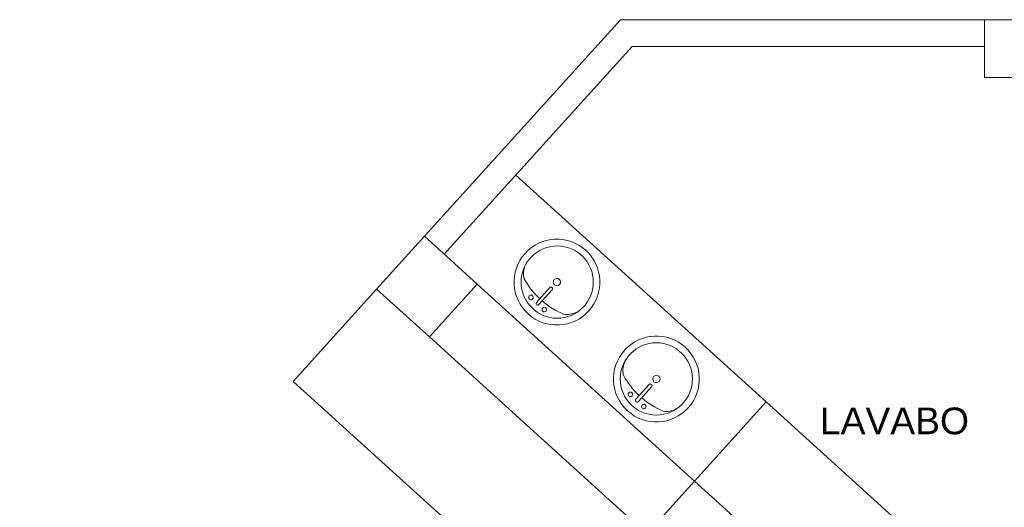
# Model space of a CAD drawing. Extents: x -1871171.1 to -1871111.3, y 2848215.5 to 2848272.6.
# Tile 40 of 121: x -1871149.4 to -1871143.9, y 2848241.9 to 2848244.7. Entities that reach past the tile are written whole.
import ezdxf

# ---------------------------------------------------------------- set-up
doc = ezdxf.new("R2010")
doc.units = 0
doc.header["$MEASUREMENT"] = 0
for name, color, linetype, lineweight in [('6075-BSE-ARQ-TERR$0$K-BSE-ARQ-ALV', 7, 'CONTINUOUS', 5), ('6075-BSE-ARQ-TERR$0$K-BSE-ARQ-LAY', 252, 'CONTINUOUS', 5), ('6075-BSE-ARQ-TERR$0$K-BSE-ARQ-SAN', 8, 'CONTINUOUS', 5), ('6075-BSE-ARQ-TERR$0$K-BSE-ARQ-TXT', 254, 'CONTINUOUS', 5)]:
    doc.layers.add(name, color=color, linetype=linetype, lineweight=lineweight)
doc.layers.add('K-NV2-ARQ-TXT-GER', color=1, linetype='CONTINUOUS')
doc.styles.add('6075-BSE-ARQ-TERR$0$Standard', font='arial.ttf')

# ---------------------------------------------------------------- blocks, each defined once
blk = doc.blocks.new('6075-BSE-ARQ-TERR')
at = {"layer": '6075-BSE-ARQ-TERR$0$K-BSE-ARQ-ALV'}
for p, q in [((19.9559, -26.8949), (18.5854, -28.4085)), ((22.6044, -26.8949), (19.9559, -26.8949)), ((22.0044, -26.8949), (22.0044, -27.2199)), ((18.9651, -28.2127), (20.0224, -27.0449)), ((20.0224, -27.0449), (22.0044, -27.0449)), ((22.0044, -27.2199), (22.4044, -27.2199)), ((18.8539, -28.112), (19.1504, -28.3805)), ((18.8819, -28.677), (19.1504, -28.3805)), ((19.1505, -28.3804), (18.882, -28.6769)), ((20.3736, -29.4879), (19.1505, -28.3804)), ((18.5854, -28.4085), (18.8819, -28.677)), ((18.882, -28.6769), (20.1051, -29.7844)), ((20.7764, -29.0427), (16.578, -33.6798)), ((20.7072, -29.7899), (20.3736, -29.4879))]:
    blk.add_line(p, q, dxfattribs=at)
at = {"layer": '6075-BSE-ARQ-TERR$0$K-BSE-ARQ-LAY'}
for p, q in [((20.7761, -29.043), (19.3678, -27.7679)), ((18.5854, -28.4085), (18.1158, -28.9272)), ((18.1158, -28.9272), (19.1166, -29.8334)), ((24.668, -32.5665), (20.7764, -29.0427)), ((20.3735, -29.4876), (24.3767, -33.1122))]:
    blk.add_line(p, q, dxfattribs=at)
for centre in [(19.6008, -28.3692), (20.1582, -28.9135)]:
    blk.add_circle(centre, 0.203, dxfattribs=at)
at = {"layer": '6075-BSE-ARQ-TERR$0$K-BSE-ARQ-SAN'}
for p, q in [((19.4837, -28.4833), (19.5579, -28.4009)), ((19.4978, -28.4961), (19.572, -28.4137)), ((20.043, -29.0278), (20.1172, -28.9454)), ((20.0572, -29.0406), (20.1313, -28.9582))]:
    blk.add_line(p, q, dxfattribs=at)
for centre, radius, start, end in [((19.5991, -28.3694), 0.2413, 138, 137.9003), ((19.5155, -28.3198), 0.1045, 155.8096, 197.2073), ((19.5991, -28.3694), 0.0206, 138, 137.9003), ((19.812, -28.1329), 0.4523, 208.7914, 226.7933), ((19.5649, -28.4073), 0.00952, 318, 138), ((19.453, -28.4557), 0.0127, 138, 137.9003), ((19.4908, -28.4897), 0.00952, 138, 318), ((19.5285, -28.5237), 0.0127, 138, 137.9003), ((19.812, -28.1329), 0.4523, 229.2067, 247.2086), ((19.6571, -28.4473), 0.1045, 258.7927, 300.1904), ((20.1584, -28.9139), 0.2413, 138, 137.9003), ((20.0748, -28.8643), 0.1045, 155.8096, 197.2073), ((20.3713, -28.6774), 0.4523, 208.7914, 226.7933), ((20.1584, -28.9139), 0.0206, 138, 137.9003), ((20.1243, -28.9518), 0.00952, 318, 138), ((20.0123, -29.0002), 0.0127, 138, 137.9003), ((20.0501, -29.0342), 0.00952, 138, 318), ((20.0878, -29.0682), 0.0127, 138, 137.9003), ((20.3713, -28.6774), 0.4523, 229.2067, 247.2086), ((20.2165, -28.9918), 0.1045, 258.7927, 300.1904)]:
    blk.add_arc(centre, radius, start, end, dxfattribs=at)
at = {"layer": '6075-BSE-ARQ-TERR$0$K-BSE-ARQ-TXT', "insert": (21.0779, -29.0743), "char_height": 0.15, "width": 4.387734, "attachment_point": 1, "line_spacing_factor": 0.984796, "style": '6075-BSE-ARQ-TERR$0$Standard'}
blk.add_mtext('LAVABO', dxfattribs=at)

msp = doc.modelspace()

# ---------------------------------------------------------------- block references
at = {"layer": 'K-NV2-ARQ-TXT-GER', "color": 31, "lineweight": -3, "true_color": 0xffbf80}
msp.add_blockref('6075-BSE-ARQ-TERR', (-1871166.006, 2848271.5826), dxfattribs=at)

doc.saveas('drawing.dxf')
